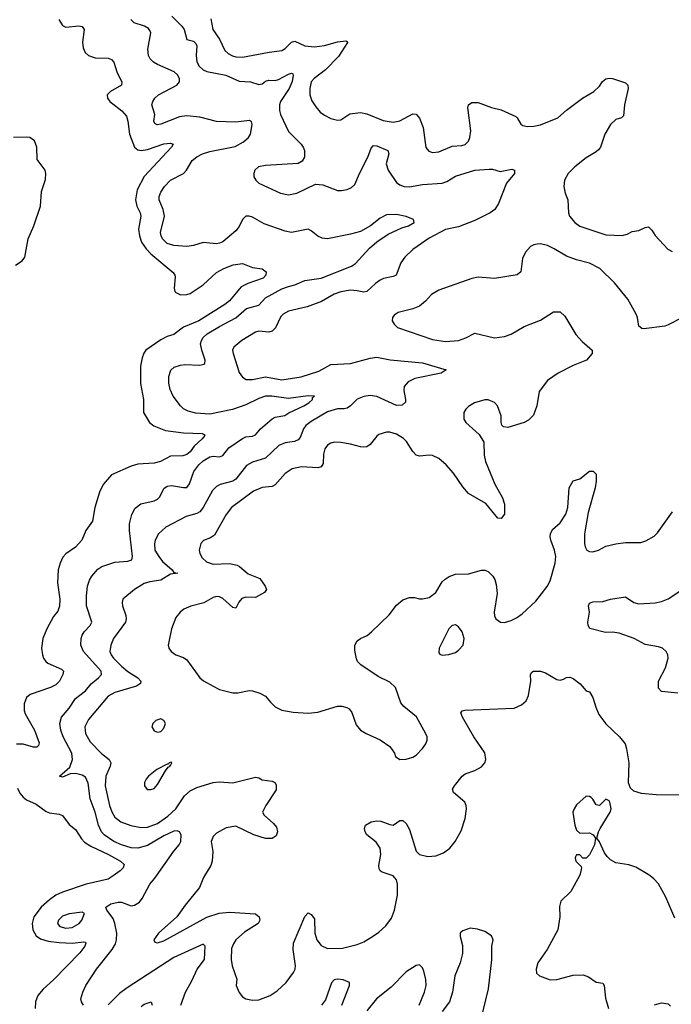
# Model space of a CAD drawing. Header units: inches. Extents: x 1550315 to 1685896, y 510706 to 640504.
# Tile 157 of 256: x 1621069 to 1625049, y 559216 to 565229. Entities that reach past the tile are written whole.
import ezdxf

# ---------------------------------------------------------------- set-up
doc = ezdxf.new("R2010")
doc.units = ezdxf.units.IN
doc.header["$MEASUREMENT"] = 0
doc.layers.add('B6525', color=7, linetype='Continuous')
doc.layers.add('B6526', color=7, linetype='Continuous')

msp = doc.modelspace()

# ---------------------------------------------------------------- linework, layer by layer
at = {"layer": 'B6525', "color": 5}
for points, elevation in [([(1621639, 560000), (1621610, 559979.5), (1621474, 559950), (1621330, 559901.3), (1621290, 559881.4), (1621250, 559853.5), (1621200.5, 559810), (1621155.6, 559750), (1621145, 559710), (1621149.6, 559670), (1621170, 559634.2), (1621196.1, 559616.1), (1621242, 559602), (1621310, 559592.7), (1621391.1, 559588.9), (1621458, 559598), (1621470, 559595.5), (1621473.7, 559590), (1621466.3, 559570), (1621435.2, 559530), (1621274.3, 559365.7), (1621211.4, 559308.6), (1621179.2, 559270), (1621164.3, 559230), (1621163, 559190)], 420), ([(1621459.1, 559210), (1621446, 559230), (1621442.4, 559250), (1621453.7, 559290), (1621471.7, 559330), (1621537.7, 559430), (1621632.9, 559550), (1621653.9, 559586.1), (1621660.9, 559610), (1621662.4, 559650), (1621650.1, 559710.1), (1621639, 559739), (1621600.5, 559790), (1621594, 559810), (1621626, 559830), (1621670, 559839.8), (1621690, 559839.2), (1621750, 559817.3), (1621770, 559821.7), (1621799.8, 559840.2), (1621817.4, 559862.6), (1621863.9, 559950), (1621894.4, 559985.6), (1621904.5, 560000)], 440), ([(1622198.2, 560000), (1622192.4, 559990), (1622166.7, 559930), (1622079.2, 559820.8), (1622028.9, 559750), (1621917.1, 559650), (1621888.2, 559610), (1621894.8, 559594.8), (1621910, 559590.7), (1621950, 559603.6), (1622212.4, 559747.6), (1622287.1, 559772.9), (1622350, 559778.2), (1622510, 559768.4), (1622532, 559750), (1622534.9, 559730), (1622526.4, 559710), (1622442.7, 559657.3), (1622390, 559609.7), (1622374.1, 559585.9), (1622363.5, 559556.5), (1622360.2, 559490), (1622365.8, 559450), (1622394.9, 559370), (1622392, 559330), (1622410, 559287.7), (1622430, 559262), (1622450, 559248.5), (1622490, 559240.2), (1622530, 559243.6), (1622599.6, 559270), (1622642.5, 559297.5), (1622695.8, 559350), (1622742, 559410), (1622750.9, 559430), (1622752.9, 559450), (1622739.3, 559550), (1622742.2, 559590), (1622810, 559751.3), (1622830, 559774.8), (1622850, 559764), (1622870, 559738), (1622871.6, 559650), (1622883, 559610), (1622910, 559574), (1622950, 559557.4), (1623041.1, 559558.9), (1623130, 559580.2), (1623170, 559598.2), (1623223, 559630), (1623263.2, 559656.8), (1623305.8, 559694.2), (1623339, 559741), (1623357.6, 559790), (1623376.9, 559883.1), (1623377.6, 559950), (1623370, 559977), (1623351.1, 560000)], 460), ([(1624487.8, 560000), (1624434.5, 559905.5), (1624374.4, 559845.6), (1624366.2, 559813.8), (1624367.4, 559750), (1624356.1, 559670), (1624290.2, 559549.8), (1624233.4, 559470), (1624223, 559430), (1624226.4, 559406.4), (1624244.7, 559390), (1624310, 559364.4), (1624350, 559367), (1624450, 559393.4), (1624510, 559395.3), (1624543.1, 559383.1), (1624590, 559350.7), (1624630, 559344.7), (1624638.8, 559330), (1624647.5, 559252.5), (1624664.9, 559190)], 460), ([(1625070, 559741.2), (1625016, 559870), (1624970, 559951.3), (1624943, 559983), (1624920.1, 560000)], 460), ([(1623854.4, 558990), (1623933.5, 559310), (1623953.2, 559486.8), (1623953.4, 559570), (1623961.7, 559610), (1623950, 559634.3), (1623910, 559659.6), (1623864.7, 559675.3), (1623820.1, 559679.9), (1623774.8, 559665.2), (1623763.6, 559656.4), (1623759.3, 559650), (1623759.6, 559630), (1623774.5, 559574.5), (1623774.2, 559525.8), (1623759.8, 559470), (1623727.3, 559390), (1623712.7, 559290), (1623693.5, 559230), (1623650, 559172.2)], 440), ([(1622053.4, 559210), (1622080.6, 559290), (1622121.1, 559358.9), (1622153.5, 559430), (1622198.6, 559490), (1622201.3, 559570), (1622190, 559583.6), (1622010, 559500.9), (1621724.3, 559315.7), (1621679.2, 559280.8), (1621610, 559212.9)], 440), ([(1623508.6, 559210), (1623541.7, 559290), (1623551.1, 559330), (1623550, 559368), (1623537.5, 559417.5), (1623530, 559439), (1623510, 559457.2), (1623490, 559452.7), (1623430, 559414.5), (1623338.6, 559321.4), (1623248.7, 559250), (1623190, 559176.9)], 460), ([(1623035.8, 559210), (1623084.4, 559330), (1623082.8, 559350), (1623044.8, 559364.8), (1623010, 559370.2), (1622990, 559366), (1622973.7, 559346.3), (1622936.2, 559243.8), (1622912.6, 559210)], 440), ([(1621810, 559202.4), (1621830, 559215.9), (1621871.7, 559231.7), (1621877.4, 559210)], 420), ([(1624947, 559213), (1624990, 559224.4), (1625030, 559218), (1625045.3, 559205.3)], 460)]:
    msp.add_lwpolyline(points, dxfattribs=dict(at, elevation=elevation))
at = {"layer": 'B6525', "color": 5, "elevation": 440}
msp.add_lwpolyline([(1621450, 559777.6), (1621370, 559768.3), (1621330, 559754.8), (1621304.9, 559730), (1621299.5, 559710), (1621313.4, 559690), (1621350, 559681), (1621390, 559685.1), (1621432.8, 559710), (1621448.4, 559730), (1621465.2, 559770)], close=True, dxfattribs=at)
at = {"layer": 'B6526', "color": 5}
for points, elevation in [([(1621307.2, 565230), (1621330, 565193), (1621350, 565183.6), (1621430, 565191.6), (1621450, 565187.3), (1621461.6, 565170), (1621452.1, 565092.1), (1621456.7, 565056.7), (1621468.4, 565030), (1621488, 565010), (1621530, 564995.6), (1621610, 564994.9), (1621630, 564986), (1621643.1, 564970), (1621664.9, 564904.9), (1621692.4, 564850), (1621690.4, 564830), (1621623, 564790), (1621604, 564770), (1621604.9, 564750), (1621619.5, 564730), (1621692.2, 564672.2), (1621720.3, 564640.3), (1621729.6, 564610), (1621739.9, 564530), (1621770.5, 564450.5), (1621790, 564433.7), (1621810, 564430.8), (1621850, 564437.4), (1621950.2, 564470.2), (1621990, 564474.9), (1622006, 564470), (1621996.4, 564450), (1621828.9, 564271.1), (1621786.4, 564190), (1621775.6, 564130), (1621784.1, 564090), (1621805, 564050), (1621808.7, 564030), (1621795.4, 563950), (1621799.8, 563910), (1621813.4, 563870), (1621840.7, 563830), (1621870, 563799.8), (1622005.7, 563685.7), (1622016, 563670), (1622018, 563658), (1622013.1, 563590), (1622017, 563570), (1622022.7, 563562.7), (1622050, 563548.4), (1622090, 563550.2), (1622110, 563557.6), (1622189.8, 563610), (1622270, 563684.4), (1622316.2, 563710), (1622372.9, 563732.9), (1622430, 563740.4), (1622490, 563715.5), (1622550, 563707.3), (1622574, 563690), (1622573, 563670), (1622555.5, 563650), (1622461.6, 563618.4), (1622422.2, 563597.8), (1622350, 563512.2), (1622322.7, 563490), (1622164, 563390), (1622069.1, 563350.9), (1622010, 563307.4), (1621970, 563294.8), (1621930, 563274.1), (1621839.5, 563210), (1621827.2, 563192.8), (1621816.3, 563163.7), (1621806.4, 563113.6), (1621806.6, 563006.6), (1621824.9, 562910), (1621826, 562830), (1621862.3, 562770), (1621887.9, 562747.9), (1621959.7, 562719.7), (1622070, 562706.8), (1622182.8, 562702.8), (1622196.2, 562696.2), (1622199.3, 562690), (1622184.2, 562670), (1622135.5, 562624.5), (1622110, 562590.9), (1622090, 562574.2), (1622065.8, 562565.8), (1621990, 562562.9), (1621929.6, 562530.4), (1621890, 562520.5), (1621790, 562514), (1621750, 562503.5), (1621630.2, 562449.8), (1621577.6, 562390), (1621556.9, 562343.1), (1621526.9, 562250), (1621513.3, 562166.7), (1621473, 562110), (1621448.4, 562050), (1621410, 562007.8), (1621350, 561967.6), (1621333.2, 561946.8), (1621315.6, 561910), (1621304.2, 561870), (1621299.6, 561790), (1621313.4, 561690), (1621312.7, 561647.3), (1621302.2, 561617.8), (1621276.1, 561583.9), (1621233.8, 561510), (1621210.2, 561450), (1621202.4, 561390), (1621207.1, 561350), (1621214.7, 561330), (1621227.6, 561310), (1621240.1, 561300.1), (1621323.2, 561263.2), (1621336.4, 561250), (1621332, 561230), (1621311.8, 561190), (1621290, 561167.1), (1621257.3, 561150), (1621132.7, 561107.3), (1621111.2, 561088.8), (1621096.5, 561050), (1621095.5, 561010), (1621101.1, 560990), (1621158.4, 560890), (1621186.9, 560813.1), (1621184.4, 560795.6), (1621173.7, 560786.3), (1621154, 560786), (1621090, 560803.7), (1621050, 560805.4)], 420), ([(1621904.5, 560000), (1622009.6, 560150.4), (1622043.6, 560190), (1622052.9, 560210), (1622055.2, 560250), (1622044, 560270), (1622030, 560275.6), (1622010, 560272.7), (1621950, 560245.4), (1621850, 560184.8), (1621790, 560169.6), (1621750, 560171.8), (1621690, 560189), (1621644.7, 560210), (1621585.2, 560250), (1621568.1, 560270), (1621549.7, 560309.7), (1621530, 560388.5), (1621499.8, 560470), (1621486.7, 560566.7), (1621470, 560603.7), (1621450, 560616), (1621410, 560626.4), (1621377.5, 560622.5), (1621330, 560604), (1621312, 560610), (1621375.3, 560664.7), (1621391.4, 560710), (1621386.2, 560750), (1621335, 560850), (1621320.9, 560890), (1621314.5, 560930), (1621324.2, 560970), (1621370, 561025.1), (1621410, 561083.8), (1621470.5, 561129.5), (1621506.2, 561173.8), (1621551.1, 561210), (1621567.7, 561230), (1621565.7, 561250), (1621458, 561370), (1621441.6, 561410), (1621444.5, 561450), (1621451.1, 561470), (1621461.6, 561490), (1621499.2, 561530), (1621508.5, 561550), (1621476.6, 561650), (1621476.6, 561710), (1621483.5, 561770), (1621494.4, 561805.6), (1621508.5, 561831.5), (1621546.5, 561873.5), (1621570, 561889.8), (1621650, 561916.3), (1621730, 561923.2), (1621753.4, 561930), (1621758.5, 561950), (1621739.3, 562110), (1621738.6, 562150), (1621753.4, 562206.6), (1621774.7, 562245.3), (1621808.3, 562271.7), (1621889.3, 562290.7), (1621910, 562300.9), (1621924.6, 562315.4), (1621950, 562367), (1621970, 562381.1), (1621995.4, 562384.6), (1622070, 562372), (1622090, 562372.8), (1622106, 562394), (1622132.3, 562470), (1622162.2, 562510), (1622190, 562534.8), (1622230, 562558.5), (1622250, 562563.2), (1622290, 562559.4), (1622310, 562567.9), (1622346.2, 562613.8), (1622430, 562672.5), (1622450, 562680.8), (1622490, 562684.9), (1622510, 562693.6), (1622538.8, 562730), (1622610, 562792.5), (1622630, 562801.5), (1622688.1, 562811.9), (1622712.3, 562827.7), (1622805.2, 562870), (1622834.9, 562890), (1622856.5, 562910), (1622858, 562922), (1622870.5, 562930), (1622831.1, 562931.1), (1622710, 562916.1), (1622609.5, 562930.5), (1622570, 562930.9), (1622530, 562916.2), (1622450, 562876.9), (1622369, 562849), (1622230, 562819.5), (1622145.4, 562825.4), (1622098.2, 562838.2), (1622070, 562852.9), (1622050, 562871.7), (1622006.2, 562930), (1621987.3, 562970), (1621979, 563010), (1621979.7, 563050), (1621991.1, 563088.9), (1622012, 563108), (1622050, 563119.3), (1622077.5, 563122.5), (1622170, 563119.8), (1622194.1, 563125.9), (1622198.7, 563130), (1622201.6, 563150), (1622180.5, 563210), (1622174.2, 563250), (1622178.9, 563270), (1622190, 563288.3), (1622214.9, 563310), (1622290, 563356.3), (1622390, 563409.1), (1622455.2, 563464.8), (1622530, 563486.2), (1622569.6, 563530.4), (1622670, 563585.2), (1622710, 563600.6), (1622750, 563609.1), (1622810, 563635.9), (1622910, 563651.5), (1623096.4, 563723.6), (1623119.6, 563740.4), (1623206.4, 563833.6), (1623250, 563873), (1623320.2, 563919.8), (1623402.5, 563957.5), (1623443, 563970), (1623478, 563990), (1623474.8, 564010), (1623430, 564028), (1623370, 564040.4), (1623310, 564037.6), (1623270, 564017.6), (1623211, 563970), (1623150, 563936.2), (1623090, 563918.6), (1622950, 563890.9), (1622915.9, 563895.9), (1622890, 563906.7), (1622850, 563939.6), (1622830, 563949.2), (1622730, 563930.2), (1622690, 563937.2), (1622563.1, 563983.1), (1622490, 564023.2), (1622470, 564030.2), (1622450.9, 564029.1), (1622430.6, 564009.4), (1622410, 563966.4), (1622390, 563938.9), (1622310, 563873.1), (1622290, 563864), (1622270, 563860.2), (1622190, 563869.2), (1622130, 563851.2), (1622090, 563844.7), (1622010.7, 563849.3), (1621970, 563863.2), (1621941.2, 563890), (1621932.1, 563910), (1621929.4, 563930), (1621952.8, 564030), (1621944.8, 564070), (1621921, 564130), (1621921, 564150), (1621930, 564175.1), (1621953.4, 564210), (1621990.3, 564250), (1622070.2, 564290), (1622087.2, 564310), (1622123.2, 564370), (1622150, 564392.2), (1622185.3, 564410), (1622230, 564424.5), (1622385.8, 564454.2), (1622436.2, 564483.8), (1622466.3, 564510), (1622479.6, 564530), (1622488.9, 564590), (1622485.3, 564605.3), (1622472.8, 564612.8), (1622390, 564603.3), (1622270, 564608.4), (1622170, 564634), (1622090, 564641.4), (1622044.4, 564635.6), (1621930, 564590.3), (1621907.9, 564587.9), (1621894.6, 564594.6), (1621888.9, 564610), (1621894.9, 564650), (1621876.9, 564710), (1621881.5, 564730), (1621894.6, 564750), (1621916.5, 564770), (1622028.5, 564830), (1622045.7, 564850), (1622044, 564870), (1622032.1, 564892.1), (1622011.4, 564911.4), (1621910, 564954.7), (1621885.2, 564970), (1621866, 564990), (1621855.9, 565010), (1621851, 565050), (1621870.2, 565150), (1621864.3, 565164.3), (1621855.3, 565175.3), (1621830.4, 565190), (1621767.7, 565210), (1621747.2, 565230)], 440), ([(1621998.2, 565250), (1622058.6, 565190), (1622073, 565170), (1622089.2, 565109.2), (1622130, 565097.3), (1622144.3, 565084.3), (1622150.9, 565070), (1622145.7, 565010), (1622151.2, 564971.2), (1622165.4, 564945.4), (1622190, 564922.2), (1622212.4, 564912.4), (1622328.2, 564890), (1622410, 564854), (1622478, 564850), (1622530, 564834.4), (1622550, 564838.6), (1622570, 564853.2), (1622590, 564859.8), (1622630, 564858.3), (1622650, 564863.5), (1622710, 564896.8), (1622730, 564903.1), (1622737.7, 564897.7), (1622740.2, 564890), (1622732.6, 564852.6), (1622715.5, 564810), (1622661.4, 564730), (1622655, 564710), (1622655.1, 564675.1), (1622662.2, 564650), (1622710, 564546.4), (1622788.5, 564470), (1622800.3, 564450), (1622808.5, 564430), (1622808.4, 564390), (1622794.3, 564365.7), (1622768.8, 564351.2), (1622570, 564339.7), (1622527.3, 564330), (1622504.9, 564310), (1622498, 564290), (1622499.1, 564270), (1622510.6, 564250), (1622530, 564230.6), (1622662.8, 564170), (1622710, 564159.5), (1622761.2, 564170), (1622876, 564224), (1622920, 564220), (1623010, 564186.3), (1623034.8, 564185.2), (1623070, 564192), (1623095.8, 564204.2), (1623116.6, 564223.4), (1623143.5, 564290), (1623195.9, 564390), (1623215.8, 564444.2), (1623230, 564460.3), (1623250, 564459.6), (1623318, 564430), (1623324.2, 564410), (1623307.3, 564350), (1623319.2, 564310), (1623370, 564235.3), (1623390, 564220.2), (1623418, 564210), (1623450, 564209.3), (1623530, 564223.7), (1623650, 564231.8), (1623678.1, 564241.9), (1623730, 564273.7), (1623850, 564309.5), (1623937.2, 564317.2), (1623956.3, 564316.3), (1624003.1, 564303.1), (1624075.5, 564315.5), (1624091.3, 564310), (1624090.7, 564290), (1624043, 564230), (1623992.8, 564107.2), (1623970.6, 564070), (1623942, 564050), (1623850, 564002.6), (1623750, 563964), (1623670, 563948.5), (1623570, 563895.3), (1623470, 563825.1), (1623421, 563779), (1623396.6, 563743.4), (1623368, 563670), (1623350, 563661), (1623291.8, 563648.2), (1623270, 563637.6), (1623242, 563618), (1623190, 563569.8), (1623170, 563565), (1623130, 563574), (1623090, 563576.8), (1623030, 563568.1), (1622990, 563553.6), (1622911.7, 563508.3), (1622824.8, 563475.2), (1622710, 563448.9), (1622678.3, 563430), (1622664, 563416), (1622631.6, 563348.4), (1622610, 563327.1), (1622590, 563321.5), (1622530, 563327.7), (1622510, 563320.9), (1622425.7, 563270), (1622376, 563230), (1622369.2, 563210), (1622372.6, 563190), (1622410, 563074), (1622430, 563046), (1622451.7, 563031.7), (1622490, 563031.3), (1622570, 563047.3), (1622670, 563029.4), (1622787.7, 563047.7), (1622897, 563083), (1622970, 563122.7), (1623089.3, 563129.3), (1623210, 563162), (1623250, 563168.3), (1623331.7, 563151.7), (1623530, 563134.6), (1623674, 563090), (1623642.8, 563070), (1623483, 563037), (1623442.1, 563017.9), (1623417.7, 562990), (1623414.8, 562965.2), (1623426.5, 562910), (1623425.7, 562894.3), (1623405.2, 562874.8), (1623370, 562872.9), (1623250, 562927.2), (1623210, 562933.7), (1623170, 562927.4), (1623130, 562912.3), (1623090, 562870.9), (1623070, 562856.4), (1623050, 562851.9), (1623010, 562853.6), (1622950, 562834), (1622850, 562776.2), (1622815.8, 562750), (1622801.8, 562730), (1622781.6, 562678.4), (1622770, 562663), (1622746.4, 562653.6), (1622690, 562645.3), (1622651, 562629), (1622570, 562551.1), (1622490, 562526.8), (1622453.6, 562506.4), (1622390, 562422.3), (1622370, 562410.6), (1622293.4, 562390), (1622270, 562378), (1622246.1, 562353.9), (1622190.1, 562249.9), (1622170, 562224), (1622150, 562213.6), (1622084.8, 562195.2), (1621961.1, 562130), (1621916.9, 562090), (1621895.6, 562050), (1621891.4, 562028.6), (1621895.2, 561990), (1621917.7, 561950), (1621940.2, 561920.2), (1621999.3, 561870), (1622010, 561854), (1622034, 561850), (1621990, 561842.9), (1621930, 561807.1), (1621863.1, 561796.9), (1621830, 561786.2), (1621770.2, 561749.8), (1621698.4, 561690), (1621694.9, 561670), (1621697.7, 561650), (1621716.9, 561590), (1621719.1, 561570), (1621715.2, 561550), (1621642.7, 561450), (1621624.9, 561410), (1621619, 561370), (1621627.1, 561350), (1621642.4, 561330), (1621690, 561281.5), (1621730, 561248.5), (1621790.2, 561210), (1621808.8, 561190), (1621805.8, 561174.2), (1621781.9, 561158.1), (1621650, 561119.4), (1621610, 561097.6), (1621490, 560955.1), (1621466.3, 560910), (1621471, 560870), (1621499.5, 560819.5), (1621568, 560748), (1621615.8, 560710), (1621626.4, 560690), (1621622, 560670), (1621595, 560610), (1621590.1, 560550), (1621617.2, 560430), (1621631, 560391), (1621650, 560358), (1621687.2, 560330), (1621748.5, 560308.5), (1621810, 560295.7), (1621850, 560297.5), (1621910, 560321), (1621974.2, 560365.8), (1622022.3, 560410), (1622075.8, 560490), (1622110, 560519.3), (1622150, 560539.3), (1622250, 560571), (1622290, 560575), (1622370, 560568.8), (1622510, 560602.8), (1622530, 560598.8), (1622550, 560586.8), (1622610, 560579.3), (1622626.8, 560570), (1622635.3, 560555.3), (1622634.9, 560525.1), (1622572, 560430), (1622552, 560390), (1622562, 560370), (1622619.9, 560319.9), (1622637.2, 560297.2), (1622643.1, 560270), (1622634.4, 560245.6), (1622610, 560228.2), (1622570, 560228.3), (1622499.3, 560250), (1622390, 560304.5), (1622330, 560292.8), (1622270, 560262), (1622250, 560241.2), (1622238.4, 560210), (1622248.9, 560148.9), (1622244.6, 560090), (1622235.5, 560064.5), (1622198.2, 560000)], 460), ([(1622235.6, 565235.6), (1622247.8, 565170), (1622290.2, 565110), (1622322, 565042), (1622342.6, 565022.6), (1622368.4, 565008.4), (1622390, 565001.6), (1622430, 565000.1), (1622592, 565032), (1622670, 565041.5), (1622690, 565053.1), (1622730, 565091.6), (1622750, 565097.3), (1622810, 565069.5), (1622870, 565062.9), (1622930, 565071.2), (1623010, 565094.5), (1623060.7, 565100.7), (1623070, 565096), (1623071.4, 565090), (1623016, 565004), (1622937.1, 564922.9), (1622867.6, 564870), (1622850.2, 564850), (1622841.2, 564810), (1622841.3, 564770), (1622853.4, 564733.4), (1622877.8, 564697.8), (1622905.1, 564665.1), (1622930, 564645.7), (1622970, 564626), (1623010, 564615.3), (1623030, 564618.7), (1623085.3, 564654.7), (1623150, 564662.1), (1623190, 564653.9), (1623290, 564613.5), (1623350, 564603.5), (1623390, 564610.9), (1623470, 564653.4), (1623490, 564653.1), (1623510, 564628.5), (1623532.9, 564570), (1623549.2, 564449.2), (1623567.1, 564427.1), (1623590, 564417.4), (1623630, 564422.3), (1623710, 564456.5), (1623770, 564461.1), (1623790, 564467), (1623810, 564487.7), (1623818.9, 564510), (1623825.4, 564550), (1623806.4, 564693.6), (1623809.8, 564710.2), (1623830, 564722.7), (1623870, 564723.2), (1623950, 564692.6), (1624010, 564678.3), (1624098.9, 564638.9), (1624108.2, 564630), (1624130, 564591), (1624142.4, 564582.4), (1624170, 564577.1), (1624210, 564578.7), (1624250, 564586.7), (1624355.6, 564630), (1624410, 564677.4), (1624507, 564750), (1624576, 564790), (1624610, 564824), (1624628, 564852), (1624650, 564867.7), (1624670, 564873), (1624690, 564870.5), (1624770, 564842.8), (1624782.8, 564830), (1624785.5, 564810), (1624762.6, 564710), (1624757.6, 564642.4), (1624744.7, 564630), (1624710, 564619.7), (1624677.4, 564590), (1624642.6, 564530), (1624615.8, 564450), (1624605.1, 564434.9), (1624590, 564421.6), (1624530, 564386.6), (1624458.9, 564330), (1624418.7, 564290), (1624396.4, 564250), (1624392.7, 564210), (1624401.6, 564170), (1624418, 564130), (1624421.6, 564050), (1624428.2, 564030), (1624459.1, 563990), (1624490, 563968.8), (1624650, 563914.9), (1624750, 563911), (1624780.2, 563919.8), (1624810, 563936), (1624850, 563942.8), (1624890, 563961), (1624910, 563964.7), (1624930, 563944.7), (1624950, 563911), (1625027.5, 563827.5), (1625054.4, 563814.4)], 480), ([(1621042.7, 563730), (1621084.4, 563755.6), (1621100.1, 563779.9), (1621120.3, 563890), (1621154.4, 563970), (1621196.5, 564090), (1621200.9, 564179.1), (1621226.3, 564253.7), (1621229.2, 564290), (1621224.5, 564310), (1621176.3, 564376.3), (1621173.3, 564450), (1621158.2, 564490), (1621130, 564509.8), (1621112.7, 564512.7), (1621030, 564509.2)], 420), ([(1625117.1, 563410), (1625030, 563366), (1625010, 563358.4), (1624882, 563342), (1624870, 563344), (1624850, 563358), (1624842, 563410), (1624834.5, 563430), (1624782.9, 563522.9), (1624702.9, 563622.9), (1624612, 563710), (1624550, 563742), (1624470, 563762), (1624410, 563784.2), (1624334.5, 563830), (1624292.7, 563850), (1624250, 563859.7), (1624230, 563857.6), (1624210, 563854), (1624190, 563843.7), (1624159.1, 563810), (1624140.5, 563770), (1624131, 563690), (1624107.9, 563672.1), (1623970, 563648), (1623870, 563656.2), (1623830.4, 563649.6), (1623630, 563578.4), (1623584, 563550), (1623547.7, 563510), (1623510, 563480.5), (1623470, 563464.2), (1623379.9, 563440.1), (1623355.9, 563424.1), (1623346.8, 563410), (1623344, 563390), (1623355.5, 563370), (1623377.3, 563350), (1623590, 563276.1), (1623670, 563263.6), (1623750, 563270.3), (1623794.1, 563285.9), (1623850, 563314), (1623970, 563287.2), (1624030, 563293.7), (1624071, 563309), (1624150, 563354.9), (1624250, 563394), (1624330, 563446), (1624370, 563444.7), (1624398, 563418), (1624466.6, 563306.6), (1624504.1, 563264.1), (1624566.8, 563210), (1624566.8, 563190), (1624530.4, 563149.6), (1624450, 563116.9), (1624358.8, 563070), (1624293.4, 563026.6), (1624241.7, 562958.3), (1624228.2, 562870), (1624206.9, 562813.1), (1624176.2, 562783.8), (1624151, 562770), (1624050, 562739.3), (1624023.7, 562743.7), (1624013.6, 562753.6), (1624009.2, 562770), (1624009.2, 562810.8), (1623986.6, 562870), (1623970, 562892), (1623930, 562907.6), (1623910, 562907.8), (1623847.3, 562890), (1623810, 562866.6), (1623793.4, 562850), (1623782, 562830), (1623782, 562790), (1623793.4, 562770), (1623875.8, 562695.8), (1623904, 562650), (1623906.7, 562570), (1623914.9, 562530), (1623971.8, 562391.8), (1624018.8, 562310), (1624030.7, 562270), (1624030.6, 562209.4), (1624010, 562182), (1623990, 562184), (1623915.3, 562275.3), (1623810, 562335.1), (1623776.1, 562376.1), (1623719.4, 562459.4), (1623674.5, 562510), (1623630, 562549.6), (1623590, 562567.8), (1623570, 562569.7), (1623510, 562563), (1623490, 562569.6), (1623470, 562592), (1623432.5, 562652.5), (1623412.5, 562672.5), (1623370, 562698), (1623330, 562709.8), (1623310, 562709.8), (1623263.2, 562696.8), (1623250, 562686.3), (1623210, 562635.4), (1623190, 562621.4), (1623170, 562618), (1623150, 562620.7), (1623090, 562637.7), (1623030, 562647.8), (1622990, 562649.8), (1622970, 562643.9), (1622949.5, 562630.5), (1622931.8, 562608.2), (1622924.7, 562575.3), (1622921.7, 562518.3), (1622910, 562498), (1622890, 562492.9), (1622790, 562498.6), (1622734.1, 562485.9), (1622690, 562457.8), (1622630, 562389), (1622610, 562378.7), (1622550, 562372.7), (1622497.7, 562350), (1622363.2, 562250), (1622330, 562207.8), (1622258.1, 562081.9), (1622235, 562065), (1622192.3, 562047.7), (1622175.3, 562030), (1622164.2, 561990), (1622168.8, 561970), (1622183.1, 561943.1), (1622210, 561917.6), (1622250, 561903.5), (1622350, 561907.6), (1622397.2, 561897.2), (1622411.7, 561890), (1622464.1, 561844.1), (1622536.1, 561816.1), (1622567.6, 561770), (1622576, 561750), (1622563.7, 561730), (1622510, 561701.2), (1622450, 561702), (1622425.2, 561694.8), (1622407.3, 561672.7), (1622390, 561636), (1622370, 561638.7), (1622310, 561694.2), (1622290, 561703.8), (1622270, 561705.6), (1622250, 561699.8), (1622192.7, 561667.3), (1622113.4, 561646.6), (1622071.4, 561628.6), (1622049.1, 561610.9), (1622022, 561578), (1621996, 561510), (1621976.4, 561410), (1621980.5, 561390), (1621993.4, 561370), (1622022.8, 561350), (1622070, 561333.1), (1622090, 561320.3), (1622170, 561208.9), (1622190.9, 561190.9), (1622250, 561158), (1622290, 561137.7), (1622370, 561117.6), (1622402, 561118), (1622470, 561132.2), (1622490, 561130.4), (1622535.8, 561115.8), (1622570, 561098), (1622600.6, 561060.6), (1622630, 561033.4), (1622670, 561013), (1622739.3, 560999.3), (1622830, 560993), (1622890, 561000.5), (1623010, 561036.3), (1623036.8, 561036.8), (1623067.9, 561027.9), (1623080.7, 561020.7), (1623098.5, 560998.5), (1623123.4, 560923.4), (1623150.5, 560890.5), (1623184.7, 560870), (1623270, 560830.8), (1623330, 560791), (1623358, 560750), (1623364.7, 560730), (1623390, 560711.3), (1623430, 560714), (1623470, 560725.5), (1623490, 560738), (1623530, 560777.3), (1623550, 560806.8), (1623557, 560830), (1623557, 560850), (1623550, 560868.7), (1623491.9, 560971.9), (1623415.3, 561035.3), (1623397.6, 561057.6), (1623363.7, 561150), (1623330, 561182.7), (1623258.9, 561218.9), (1623153.2, 561290), (1623133.2, 561310), (1623125.4, 561325.4), (1623116.6, 561376.6), (1623116.9, 561410), (1623130, 561434.9), (1623150, 561450.2), (1623190.8, 561469.2), (1623218.4, 561490), (1623325.3, 561594.7), (1623370, 561654), (1623410, 561686.8), (1623450, 561701), (1623479.8, 561699.8), (1623510, 561691.3), (1623530, 561691.3), (1623570, 561701), (1623610, 561731.3), (1623650, 561796), (1623667.2, 561812.8), (1623692.1, 561827.9), (1623730, 561842.8), (1623810, 561844), (1623890, 561867.3), (1623910, 561867.3), (1623930, 561858.8), (1623958.8, 561830), (1623970.5, 561810.5), (1623979.9, 561779.9), (1623985.8, 561725.8), (1623967.2, 561610), (1623969, 561589), (1623978, 561570), (1624006, 561550), (1624030, 561548.7), (1624070, 561560.3), (1624103.3, 561576.7), (1624138.4, 561601.6), (1624221.6, 561678.4), (1624290, 561766.7), (1624310, 561803), (1624340.4, 561910), (1624343.5, 561950), (1624335.1, 561990), (1624313.6, 562050), (1624309.6, 562070), (1624311.8, 562090), (1624323.8, 562116.2), (1624370, 562157.3), (1624404.5, 562210), (1624418, 562250), (1624425.2, 562370), (1624450, 562412), (1624490, 562424.7), (1624550, 562471.3), (1624571.6, 562471.6), (1624590, 562454), (1624590.8, 562410.8), (1624584, 562370), (1624541.2, 562218.8), (1624518.9, 562090), (1624518, 562030), (1624522.6, 562010), (1624534, 561990), (1624550, 561980.4), (1624570, 561979.5), (1624605.2, 561990), (1624650, 562013.7), (1624710, 562027.6), (1624770, 562037), (1624862.8, 562037.2), (1624893.9, 562046.1), (1624944.4, 562075.6), (1624965.5, 562094.5), (1625055.6, 562224.4)], 480), ([(1625090, 561116.4), (1624990, 561126), (1624970, 561146), (1624971.3, 561190), (1625014.7, 561270), (1625029.6, 561330), (1625027.3, 561350), (1625018.4, 561370), (1624996, 561390), (1624970, 561399.7), (1624890, 561414.2), (1624821.6, 561450), (1624730, 561482.3), (1624690, 561488.7), (1624646.5, 561486.5), (1624551.7, 561511.7), (1624542, 561530), (1624539.6, 561550), (1624549.6, 561610), (1624543.6, 561650), (1624550, 561666), (1624570, 561673.7), (1624630, 561675.3), (1624678, 561690), (1624770, 561703.8), (1624820.5, 561670), (1624850, 561660.8), (1624950, 561667.2), (1624990, 561675.8), (1625030, 561691.3), (1625113.6, 561746.4)], 460), ([(1623351.1, 560000), (1623350, 560001.3), (1623283.5, 560023.5), (1623271.1, 560031.1), (1623263.7, 560043.7), (1623263, 560063), (1623275.4, 560130), (1623269.8, 560169.8), (1623245.3, 560205.3), (1623189.2, 560250), (1623179.3, 560270), (1623176, 560290), (1623181.2, 560310), (1623215.3, 560330), (1623250, 560335.8), (1623274.7, 560334.7), (1623330, 560313.4), (1623350, 560310.8), (1623390, 560338), (1623410, 560339.1), (1623430, 560319.1), (1623450, 560284), (1623491.3, 560151.3), (1623511.2, 560131.2), (1623562, 560118), (1623610, 560122.3), (1623658.2, 560141.8), (1623695.6, 560170), (1623729.7, 560210), (1623764.6, 560275.4), (1623790.9, 560350), (1623798.5, 560410), (1623796.9, 560430), (1623787.6, 560450), (1623719, 560510), (1623713.2, 560530), (1623724, 560550), (1623771.8, 560610), (1623790, 560623.7), (1623850, 560643.1), (1623890, 560666.4), (1623909.6, 560690), (1623915.4, 560710), (1623910, 560751.8), (1623842.6, 560850), (1623772.8, 560970), (1623764.4, 560995.6), (1623771.9, 561008.1), (1623788.3, 561011.7), (1624090, 561025.5), (1624135.1, 561044.9), (1624162.7, 561070), (1624177.2, 561102.8), (1624191.8, 561190), (1624189.4, 561230.6), (1624196.5, 561243.5), (1624208, 561250), (1624250.4, 561250.4), (1624281.1, 561241.1), (1624350, 561199.1), (1624370, 561196.3), (1624390, 561200.7), (1624410, 561212), (1624430, 561214), (1624450, 561204.7), (1624492.8, 561172.8), (1624530, 561131.3), (1624550, 561124.7), (1624570.4, 561090.4), (1624588, 561030), (1624606.4, 560986.4), (1624648.9, 560928.9), (1624733, 560850), (1624766.6, 560806.6), (1624776.1, 560776.1), (1624790.5, 560690.5), (1624785.5, 560570), (1624797.1, 560537.1), (1624818.8, 560518.8), (1624866.1, 560506.1), (1624956.5, 560496.5), (1625110, 560494.3)], 460), ([(1621056, 560536), (1621070, 560506), (1621090, 560480.7), (1621110, 560464.6), (1621170, 560438.4), (1621230, 560393.5), (1621250, 560386), (1621310, 560377.8), (1621329.3, 560369.3), (1621370, 560314.9), (1621410, 560283.7), (1621446.3, 560226.3), (1621465.1, 560205.1), (1621502.3, 560182.3), (1621611.7, 560131.7), (1621684.9, 560090), (1621706.3, 560070), (1621700.9, 560050), (1621681.5, 560030), (1621639, 560000)], 420), ([(1624920.1, 560000), (1624908.6, 560008.6), (1624832.8, 560052.8), (1624790, 560068.6), (1624710, 560080.5), (1624678, 560098), (1624658.2, 560118.2), (1624641.3, 560141.3), (1624610, 560208.7), (1624595.3, 560230), (1624605.2, 560270), (1624615.1, 560290), (1624676, 560390), (1624681.2, 560410), (1624674, 560450), (1624670, 560458), (1624650, 560468), (1624610.7, 560429.3), (1624590, 560434), (1624570, 560469.2), (1624559.1, 560479.1), (1624550, 560486), (1624530, 560486.6), (1624470, 560434.5), (1624454.9, 560410), (1624448.7, 560390), (1624460.4, 560310), (1624470, 560278.8), (1624490, 560261.6), (1624550, 560262.8), (1624572, 560250), (1624586, 560230), (1624580.7, 560190), (1624550, 560128), (1624530, 560108), (1624508.7, 560108.7), (1624490, 560128), (1624470, 560128), (1624463.5, 560116.5), (1624461, 560110), (1624466, 560090), (1624498, 560058), (1624501, 560050), (1624493.4, 560010), (1624487.8, 560000)], 460)]:
    msp.add_lwpolyline(points, dxfattribs=dict(at, elevation=elevation))
at = {"layer": 'B6526', "color": 5, "elevation": 480}
for points in [[(1623730, 561533.2), (1623710, 561529), (1623690.5, 561509.5), (1623630.8, 561390), (1623630, 561362), (1623634.8, 561354.8), (1623650, 561348.2), (1623690, 561353), (1623730, 561364.9), (1623750, 561379.3), (1623776.9, 561410), (1623783.6, 561450), (1623771.5, 561490), (1623750, 561521.2)], [(1621930, 560959.3), (1621901, 560950), (1621882.8, 560930), (1621876, 560910), (1621890, 560886), (1621910, 560878.8), (1621930, 560881), (1621950, 560902), (1621959, 560930), (1621948.7, 560950)], [(1621994, 560694), (1621982, 560690), (1621978, 560682), (1621970, 560682), (1621906.8, 560650), (1621856, 560610), (1621841, 560590), (1621831, 560570), (1621831.3, 560550), (1621847.9, 560527.9), (1621870, 560527.3), (1621890, 560534.8), (1621910, 560558.8), (1621958.6, 560641.4), (1621976.5, 560663.5), (1621988, 560670), (1621986, 560674), (1621990, 560674), (1621998, 560690)]]:
    msp.add_lwpolyline(points, close=True, dxfattribs=at)

doc.saveas('drawing.dxf')
